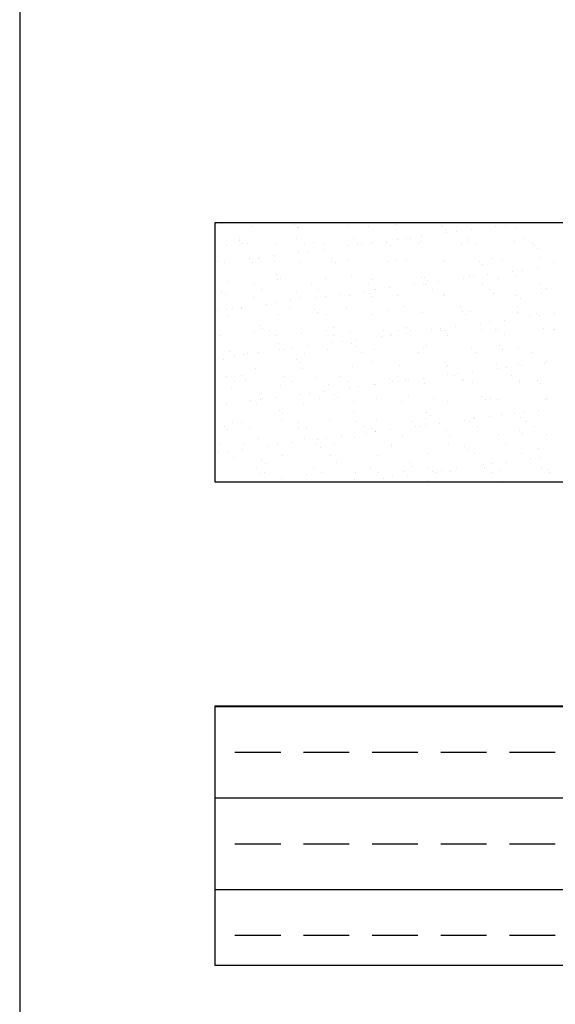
# Model space of a CAD drawing. Header units: millimetres. Extents: x -7023 to 53801, y 9849 to 33561.
# Tile 172 of 256: x 16826 to 16901, y 20841 to 20978. Entities that reach past the tile are written whole.
import ezdxf

# ---------------------------------------------------------------- set-up
doc = ezdxf.new("R2010")
doc.units = ezdxf.units.MM
doc.layers.add('.IE_podklad', color=252, linetype='Continuous')

msp = doc.modelspace()

# ---------------------------------------------------------------- linework, layer by layer
at = {"layer": '.IE_podklad', "ltscale": 30}
msp.add_line((16826.26, 22725.27), (16826.26, 20637.84), dxfattribs=at)
at = {"layer": '.IE_podklad'}
for p, q in [((16972.84, 20949.34), (16853.33, 20949.34)), ((16853.33, 20949.34), (16853.33, 20913.41)), ((16854.22, 20949.21), (16854.22, 20949.21)), ((16858.38, 20948.78), (16858.38, 20948.78)), ((16864.38, 20949.12), (16864.38, 20949.12)), ((16864.85, 20948.69), (16864.85, 20948.69)), ((16864.88, 20948.75), (16864.88, 20948.75)), ((16871.74, 20949), (16871.74, 20949)), ((16874.7, 20948.9), (16874.7, 20948.9)), ((16878.39, 20949.08), (16878.39, 20949.08)), ((16884.86, 20948.81), (16884.86, 20948.81)), ((16884.89, 20949.05), (16884.89, 20949.05)), ((16891.75, 20949.3), (16891.75, 20949.3)), ((16892.34, 20948.86), (16892.34, 20948.86)), ((16893.66, 20949.04), (16893.66, 20949.04)), ((16895.73, 20949.31), (16895.73, 20949.31)), ((16882.05, 20947.51), (16882.05, 20947.51)), ((16885.33, 20948.38), (16885.33, 20948.38)), ((16885.5, 20947.96), (16885.5, 20947.96)), ((16886.83, 20948.14), (16886.83, 20948.14)), ((16888.89, 20948.41), (16888.89, 20948.41)), ((16895.17, 20948.59), (16895.17, 20948.59)), ((16854.96, 20946.15), (16854.96, 20946.15)), ((16856.75, 20946.89), (16856.75, 20946.89)), ((16856.76, 20947.15), (16856.76, 20947.15)), ((16857.21, 20946.46), (16857.21, 20946.46)), ((16857.83, 20946.47), (16857.83, 20946.47)), ((16861.82, 20946.4), (16861.82, 20946.4)), ((16864.67, 20947.17), (16864.67, 20947.17)), ((16865.74, 20946.49), (16865.74, 20946.49)), ((16867.06, 20946.67), (16867.06, 20946.67)), ((16868.47, 20946.48), (16868.47, 20946.48)), ((16871.83, 20946.16), (16871.83, 20946.16)), ((16872.58, 20947.18), (16872.58, 20947.18)), ((16873.15, 20946.34), (16873.15, 20946.34)), ((16873.65, 20946.5), (16873.65, 20946.5)), ((16874.96, 20946.45), (16874.96, 20946.45)), ((16875.22, 20946.61), (16875.22, 20946.61)), ((16877.22, 20946.58), (16877.22, 20946.58)), ((16877.69, 20946.15), (16877.69, 20946.15)), ((16878.67, 20947.06), (16878.67, 20947.06)), ((16879.99, 20947.24), (16879.99, 20947.24)), ((16880.49, 20947.2), (16880.49, 20947.2)), ((16881.56, 20946.51), (16881.56, 20946.51)), ((16881.82, 20946.7), (16881.82, 20946.7)), ((16887.54, 20946.36), (16887.54, 20946.36)), ((16888.4, 20947.21), (16888.4, 20947.21)), ((16888.47, 20946.78), (16888.47, 20946.78)), ((16889.47, 20946.53), (16889.47, 20946.53)), ((16894.97, 20946.75), (16894.97, 20946.75)), ((16896.31, 20947.23), (16896.31, 20947.23)), ((16897.38, 20946.54), (16897.38, 20946.54)), ((16897.7, 20946.27), (16897.7, 20946.27)), ((16861.54, 20944.81), (16861.54, 20944.81)), ((16864.99, 20945.26), (16864.99, 20945.26)), ((16866.32, 20945.44), (16866.32, 20945.44)), ((16868.38, 20945.71), (16868.38, 20945.71)), ((16898.17, 20945.84), (16898.17, 20945.84)), ((16853.77, 20944), (16853.77, 20944)), ((16854.71, 20943.91), (16854.71, 20943.91)), ((16858.16, 20944.36), (16858.16, 20944.36)), ((16858.54, 20943.89), (16858.54, 20943.89)), ((16859.42, 20944.44), (16859.42, 20944.44)), ((16859.48, 20944.54), (16859.48, 20944.54)), ((16861.68, 20944.01), (16861.68, 20944.01)), ((16865.04, 20943.85), (16865.04, 20943.85)), ((16869.59, 20944.35), (16869.59, 20944.35)), ((16869.59, 20944.03), (16869.59, 20944.03)), ((16870.06, 20943.92), (16870.06, 20943.92)), ((16871.9, 20944.1), (16871.9, 20944.1)), ((16877.5, 20944.04), (16877.5, 20944.04)), ((16878.55, 20944.19), (16878.55, 20944.19)), ((16879.9, 20944.13), (16879.9, 20944.13)), ((16885.05, 20944.16), (16885.05, 20944.16)), ((16885.41, 20944.06), (16885.41, 20944.06)), ((16890.07, 20944.04), (16890.07, 20944.04)), ((16890.53, 20943.61), (16890.53, 20943.61)), ((16891.91, 20944.4), (16891.91, 20944.4)), ((16893.32, 20944.07), (16893.32, 20944.07)), ((16898.56, 20944.49), (16898.56, 20944.49)), ((16900.38, 20943.82), (16900.38, 20943.82)), ((16861.95, 20942.12), (16861.95, 20942.12)), ((16872.27, 20941.9), (16872.27, 20941.9)), ((16888.63, 20941.89), (16888.63, 20941.89)), ((16889.17, 20941.87), (16889.17, 20941.87)), ((16891.23, 20942.14), (16891.23, 20942.14)), ((16894.68, 20942.59), (16894.68, 20942.59)), ((16895.13, 20941.86), (16895.13, 20941.86)), ((16896.01, 20942.77), (16896.01, 20942.77)), ((16898.07, 20943.04), (16898.07, 20943.04)), ((16855.12, 20941.26), (16855.12, 20941.26)), ((16858.81, 20940.79), (16858.81, 20940.79)), ((16861.98, 20941.5), (16861.98, 20941.5)), ((16862.42, 20941.69), (16862.42, 20941.69)), ((16866.72, 20940.81), (16866.72, 20940.81)), ((16868.63, 20941.59), (16868.63, 20941.59)), ((16874.63, 20940.82), (16874.63, 20940.82)), ((16875.12, 20941.56), (16875.12, 20941.56)), ((16881.01, 20940.79), (16881.01, 20940.79)), ((16881.98, 20941.8), (16881.98, 20941.8)), ((16882.33, 20940.97), (16882.33, 20940.97)), ((16882.43, 20941.81), (16882.43, 20941.81)), ((16882.54, 20940.84), (16882.54, 20940.84)), ((16882.9, 20941.38), (16882.9, 20941.38)), ((16884.4, 20941.24), (16884.4, 20941.24)), ((16887.85, 20941.69), (16887.85, 20941.69)), ((16890.45, 20940.85), (16890.45, 20940.85)), ((16892.74, 20941.59), (16892.74, 20941.59)), ((16898.36, 20940.86), (16898.36, 20940.86)), ((16854.32, 20939.89), (16854.32, 20939.89)), ((16854.79, 20939.46), (16854.79, 20939.46)), ((16859.88, 20940.11), (16859.88, 20940.11)), ((16864.63, 20939.67), (16864.63, 20939.67)), ((16867.79, 20940.12), (16867.79, 20940.12)), ((16868.66, 20939.17), (16868.66, 20939.17)), ((16870.72, 20939.44), (16870.72, 20939.44)), ((16872.06, 20939.21), (16872.06, 20939.21)), ((16874.17, 20939.89), (16874.17, 20939.89)), ((16874.79, 20939.58), (16874.79, 20939.58)), ((16875.26, 20939.15), (16875.26, 20939.15)), ((16875.49, 20940.07), (16875.49, 20940.07)), ((16875.7, 20940.14), (16875.7, 20940.14)), ((16877.56, 20940.34), (16877.56, 20940.34)), ((16878.71, 20939.29), (16878.71, 20939.29)), ((16883.61, 20940.15), (16883.61, 20940.15)), ((16885.11, 20939.36), (16885.11, 20939.36)), ((16885.21, 20939.26), (16885.21, 20939.26)), ((16891.52, 20940.17), (16891.52, 20940.17)), ((16892.07, 20939.51), (16892.07, 20939.51)), ((16895.27, 20939.27), (16895.27, 20939.27)), ((16898.72, 20939.59), (16898.72, 20939.59)), ((16899.43, 20940.18), (16899.43, 20940.18)), ((16858.7, 20938.99), (16858.7, 20938.99)), ((16860.5, 20938.09), (16860.5, 20938.09)), ((16861.82, 20938.27), (16861.82, 20938.27)), ((16863.88, 20938.54), (16863.88, 20938.54)), ((16865.2, 20938.96), (16865.2, 20938.96)), ((16867.33, 20938.99), (16867.33, 20938.99)), ((16895.74, 20938.84), (16895.74, 20938.84)), ((16853.66, 20937.19), (16853.66, 20937.19)), ((16854.98, 20937.37), (16854.98, 20937.37)), ((16855.28, 20936.36), (16855.28, 20936.36)), ((16855.83, 20937.64), (16855.83, 20937.64)), ((16856.99, 20937.44), (16856.99, 20937.44)), ((16857.05, 20937.64), (16857.05, 20937.64)), ((16862.14, 20936.61), (16862.14, 20936.61)), ((16863.74, 20937.65), (16863.74, 20937.65)), ((16867.16, 20937.35), (16867.16, 20937.35)), ((16867.63, 20936.92), (16867.63, 20936.92)), ((16868.79, 20936.69), (16868.79, 20936.69)), ((16871.65, 20937.67), (16871.65, 20937.67)), ((16875.28, 20936.66), (16875.28, 20936.66)), ((16877.47, 20937.13), (16877.47, 20937.13)), ((16879.56, 20937.68), (16879.56, 20937.68)), ((16882.14, 20936.91), (16882.14, 20936.91)), ((16887.47, 20937.7), (16887.47, 20937.7)), ((16887.64, 20937.04), (16887.64, 20937.04)), ((16888.1, 20936.61), (16888.1, 20936.61)), ((16888.79, 20937), (16888.79, 20937)), ((16895.29, 20936.96), (16895.29, 20936.96)), ((16895.38, 20937.71), (16895.38, 20937.71)), ((16897.95, 20936.82), (16897.95, 20936.82)), ((16898.35, 20936.5), (16898.35, 20936.5)), ((16900.41, 20936.77), (16900.41, 20936.77)), ((16859.52, 20935.12), (16859.52, 20935.12)), ((16890.19, 20935.43), (16890.19, 20935.43)), ((16891.51, 20935.6), (16891.51, 20935.6)), ((16893.58, 20935.87), (16893.58, 20935.87)), ((16897.03, 20936.33), (16897.03, 20936.33)), ((16854.02, 20933.74), (16854.02, 20933.74)), ((16858.86, 20934.1), (16858.86, 20934.1)), ((16859.99, 20934.69), (16859.99, 20934.69)), ((16860.86, 20934.43), (16860.86, 20934.43)), ((16861.93, 20933.75), (16861.93, 20933.75)), ((16865.36, 20934.07), (16865.36, 20934.07)), ((16868.77, 20934.45), (16868.77, 20934.45)), ((16869.84, 20934.9), (16869.84, 20934.9)), ((16869.84, 20933.76), (16869.84, 20933.76)), ((16872.22, 20934.31), (16872.22, 20934.31)), ((16876.51, 20933.63), (16876.51, 20933.63)), ((16876.68, 20934.46), (16876.68, 20934.46)), ((16877.75, 20933.78), (16877.75, 20933.78)), ((16877.84, 20933.8), (16877.84, 20933.8)), ((16878.87, 20934.4), (16878.87, 20934.4)), ((16879.9, 20934.07), (16879.9, 20934.07)), ((16880, 20934.81), (16880, 20934.81)), ((16880.47, 20934.38), (16880.47, 20934.38)), ((16883.35, 20934.53), (16883.35, 20934.53)), ((16884.59, 20934.48), (16884.59, 20934.48)), ((16884.67, 20934.7), (16884.67, 20934.7)), ((16885.37, 20934.37), (16885.37, 20934.37)), ((16885.66, 20933.79), (16885.66, 20933.79)), ((16886.74, 20934.97), (16886.74, 20934.97)), ((16890.31, 20934.59), (16890.31, 20934.59)), ((16892.23, 20934.61), (16892.23, 20934.61)), ((16892.5, 20934.49), (16892.5, 20934.49)), ((16893.57, 20933.81), (16893.57, 20933.81)), ((16898.88, 20934.7), (16898.88, 20934.7)), ((16900.41, 20934.5), (16900.41, 20934.5)), ((16900.48, 20934.5), (16900.48, 20934.5)), ((16862.2, 20932.67), (16862.2, 20932.67)), ((16866.23, 20932.27), (16866.23, 20932.27)), ((16869.68, 20932.73), (16869.68, 20932.73)), ((16871, 20932.9), (16871, 20932.9)), ((16872.36, 20932.58), (16872.36, 20932.58)), ((16873.06, 20933.17), (16873.06, 20933.17)), ((16882.68, 20932.36), (16882.68, 20932.36)), ((16892.84, 20932.27), (16892.84, 20932.27)), ((16855.44, 20931.47), (16855.44, 20931.47)), ((16856, 20930.93), (16856, 20930.93)), ((16857.32, 20931.1), (16857.32, 20931.1)), ((16857.88, 20931.28), (16857.88, 20931.28)), ((16859.39, 20931.37), (16859.39, 20931.37)), ((16862.3, 20931.72), (16862.3, 20931.72)), ((16862.84, 20931.83), (16862.84, 20931.83)), ((16864.16, 20932), (16864.16, 20932)), ((16865.79, 20931.29), (16865.79, 20931.29)), ((16868.95, 20931.8), (16868.95, 20931.8)), ((16872.83, 20932.15), (16872.83, 20932.15)), ((16873.7, 20931.31), (16873.7, 20931.31)), ((16875.44, 20931.77), (16875.44, 20931.77)), ((16881.61, 20931.32), (16881.61, 20931.32)), ((16882.3, 20932.02), (16882.3, 20932.02)), ((16888.95, 20932.1), (16888.95, 20932.1)), ((16889.52, 20931.34), (16889.52, 20931.34)), ((16893.31, 20931.84), (16893.31, 20931.84)), ((16895.45, 20932.07), (16895.45, 20932.07)), ((16897.43, 20931.35), (16897.43, 20931.35)), ((16854.57, 20930.44), (16854.57, 20930.44)), ((16864.73, 20930.35), (16864.73, 20930.35)), ((16865.2, 20929.92), (16865.2, 20929.92)), ((16875.04, 20930.13), (16875.04, 20930.13)), ((16885.21, 20930.04), (16885.21, 20930.04)), ((16885.67, 20929.61), (16885.67, 20929.61)), ((16892.39, 20929.72), (16892.39, 20929.72)), ((16895.52, 20929.82), (16895.52, 20929.82)), ((16895.92, 20929.6), (16895.92, 20929.6)), ((16899.04, 20929.8), (16899.04, 20929.8)), ((16899.37, 20930.06), (16899.37, 20930.06)), ((16859.02, 20929.2), (16859.02, 20929.2)), ((16865.52, 20929.17), (16865.52, 20929.17)), ((16872.38, 20929.42), (16872.38, 20929.42)), ((16879.03, 20929.5), (16879.03, 20929.5)), ((16885.53, 20929.47), (16885.53, 20929.47)), ((16885.69, 20928.26), (16885.69, 20928.26)), ((16887.01, 20928.43), (16887.01, 20928.43)), ((16889.08, 20928.7), (16889.08, 20928.7)), ((16892.53, 20929.16), (16892.53, 20929.16)), ((16893.85, 20929.33), (16893.85, 20929.33)), ((16855, 20928.06), (16855, 20928.06)), ((16856.07, 20927.38), (16856.07, 20927.38)), ((16857.09, 20928.12), (16857.09, 20928.12)), ((16857.56, 20927.69), (16857.56, 20927.69)), ((16862.46, 20926.82), (16862.46, 20926.82)), ((16862.91, 20928.07), (16862.91, 20928.07)), ((16863.98, 20927.39), (16863.98, 20927.39)), ((16867.41, 20927.9), (16867.41, 20927.9)), ((16869.11, 20926.91), (16869.11, 20926.91)), ((16870.82, 20928.09), (16870.82, 20928.09)), ((16871.89, 20927.4), (16871.89, 20927.4)), ((16875.41, 20926.9), (16875.41, 20926.9)), ((16875.6, 20926.88), (16875.6, 20926.88)), ((16877.57, 20927.81), (16877.57, 20927.81)), ((16878.04, 20927.38), (16878.04, 20927.38)), ((16878.73, 20928.1), (16878.73, 20928.1)), ((16878.86, 20927.36), (16878.86, 20927.36)), ((16879.8, 20927.42), (16879.8, 20927.42)), ((16880.18, 20927.53), (16880.18, 20927.53)), ((16882.24, 20927.8), (16882.24, 20927.8)), ((16882.46, 20927.12), (16882.46, 20927.12)), ((16886.64, 20928.12), (16886.64, 20928.12)), ((16887.71, 20927.43), (16887.71, 20927.43)), ((16887.88, 20927.59), (16887.88, 20927.59)), ((16889.11, 20927.21), (16889.11, 20927.21)), ((16894.55, 20928.13), (16894.55, 20928.13)), ((16895.61, 20927.18), (16895.61, 20927.18)), ((16895.62, 20927.45), (16895.62, 20927.45)), ((16898.05, 20927.5), (16898.05, 20927.5)), ((16898.52, 20927.07), (16898.52, 20927.07)), ((16855.6, 20926.57), (16855.6, 20926.57)), ((16859.77, 20925.67), (16859.77, 20925.67)), ((16865.18, 20925.56), (16865.18, 20925.56)), ((16866.5, 20925.73), (16866.5, 20925.73)), ((16868.57, 20926), (16868.57, 20926)), ((16869.94, 20925.58), (16869.94, 20925.58)), ((16872.02, 20926.46), (16872.02, 20926.46)), ((16873.34, 20926.63), (16873.34, 20926.63)), ((16854.89, 20924.2), (16854.89, 20924.2)), ((16858.34, 20924.66), (16858.34, 20924.66)), ((16859.18, 20924.31), (16859.18, 20924.31)), ((16859.67, 20924.83), (16859.67, 20924.83)), ((16859.93, 20924.92), (16859.93, 20924.92)), ((16861.73, 20925.1), (16861.73, 20925.1)), ((16865.68, 20924.28), (16865.68, 20924.28)), ((16867.84, 20924.93), (16867.84, 20924.93)), ((16870.4, 20925.15), (16870.4, 20925.15)), ((16872.54, 20924.52), (16872.54, 20924.52)), ((16875.75, 20924.95), (16875.75, 20924.95)), ((16879.19, 20924.61), (16879.19, 20924.61)), ((16880.25, 20925.36), (16880.25, 20925.36)), ((16883.66, 20924.96), (16883.66, 20924.96)), ((16885.69, 20924.58), (16885.69, 20924.58)), ((16890.41, 20925.27), (16890.41, 20925.27)), ((16890.88, 20924.84), (16890.88, 20924.84)), ((16891.57, 20924.98), (16891.57, 20924.98)), ((16892.55, 20924.83), (16892.55, 20924.83)), ((16899.2, 20924.91), (16899.2, 20924.91)), ((16899.48, 20924.99), (16899.48, 20924.99)), ((16862.3, 20923.35), (16862.3, 20923.35)), ((16862.77, 20922.92), (16862.77, 20922.92)), ((16872.61, 20923.13), (16872.61, 20923.13)), ((16882.78, 20923.04), (16882.78, 20923.04)), ((16893.09, 20922.82), (16893.09, 20922.82)), ((16894.87, 20922.89), (16894.87, 20922.89)), ((16896.19, 20923.06), (16896.19, 20923.06)), ((16898.26, 20923.34), (16898.26, 20923.34)), ((16855.76, 20921.68), (16855.76, 20921.68)), ((16857.05, 20921.7), (16857.05, 20921.7)), ((16862.62, 20921.93), (16862.62, 20921.93)), ((16864.96, 20921.71), (16864.96, 20921.71)), ((16869.27, 20922.01), (16869.27, 20922.01)), ((16872.87, 20921.73), (16872.87, 20921.73)), ((16875.76, 20921.98), (16875.76, 20921.98)), ((16880.78, 20921.74), (16880.78, 20921.74)), ((16882.63, 20922.23), (16882.63, 20922.23)), ((16883.24, 20922.61), (16883.24, 20922.61)), ((16884.58, 20921.54), (16884.58, 20921.54)), ((16888.03, 20921.99), (16888.03, 20921.99)), ((16888.69, 20921.75), (16888.69, 20921.75)), ((16889.27, 20922.31), (16889.27, 20922.31)), ((16889.36, 20922.16), (16889.36, 20922.16)), ((16891.42, 20922.44), (16891.42, 20922.44)), ((16895.77, 20922.28), (16895.77, 20922.28)), ((16896.6, 20921.77), (16896.6, 20921.77)), ((16854.66, 20921.12), (16854.66, 20921.12)), ((16855.13, 20920.69), (16855.13, 20920.69)), ((16858.12, 20921.01), (16858.12, 20921.01)), ((16864.98, 20920.9), (16864.98, 20920.9)), ((16866.03, 20921.03), (16866.03, 20921.03)), ((16873.94, 20921.04), (16873.94, 20921.04)), ((16874.36, 20920.19), (16874.36, 20920.19)), ((16875.14, 20920.81), (16875.14, 20920.81)), ((16875.61, 20920.38), (16875.61, 20920.38)), ((16875.68, 20920.36), (16875.68, 20920.36)), ((16877.75, 20920.64), (16877.75, 20920.64)), ((16881.2, 20921.09), (16881.2, 20921.09)), ((16881.85, 20921.06), (16881.85, 20921.06)), ((16882.52, 20921.26), (16882.52, 20921.26)), ((16885.45, 20920.59), (16885.45, 20920.59)), ((16889.76, 20921.07), (16889.76, 20921.07)), ((16895.62, 20920.5), (16895.62, 20920.5)), ((16896.09, 20920.07), (16896.09, 20920.07)), ((16897.67, 20921.09), (16897.67, 20921.09)), ((16899.36, 20920.02), (16899.36, 20920.02)), ((16857.34, 20918.67), (16857.34, 20918.67)), ((16859.34, 20919.41), (16859.34, 20919.41)), ((16864.07, 20918.84), (16864.07, 20918.84)), ((16865.84, 20919.38), (16865.84, 20919.38)), ((16867.52, 20919.29), (16867.52, 20919.29)), ((16868.85, 20919.46), (16868.85, 20919.46)), ((16870.91, 20919.74), (16870.91, 20919.74)), ((16872.7, 20919.63), (16872.7, 20919.63)), ((16879.35, 20919.72), (16879.35, 20919.72)), ((16885.71, 20918.6), (16885.71, 20918.6)), ((16885.85, 20919.68), (16885.85, 20919.68)), ((16892.71, 20919.93), (16892.71, 20919.93)), ((16893.62, 20918.62), (16893.62, 20918.62)), ((16853.85, 20917.49), (16853.85, 20917.49)), ((16854.07, 20918.54), (16854.07, 20918.54)), ((16855.17, 20917.66), (16855.17, 20917.66)), ((16857.24, 20917.94), (16857.24, 20917.94)), ((16860.69, 20918.39), (16860.69, 20918.39)), ((16861.98, 20918.56), (16861.98, 20918.56)), ((16862.01, 20918.56), (16862.01, 20918.56)), ((16867.51, 20918.58), (16867.51, 20918.58)), ((16867.97, 20918.15), (16867.97, 20918.15)), ((16869.89, 20918.57), (16869.89, 20918.57)), ((16877.8, 20918.59), (16877.8, 20918.59)), ((16877.82, 20918.36), (16877.82, 20918.36)), ((16882.79, 20917.33), (16882.79, 20917.33)), ((16887.98, 20918.27), (16887.98, 20918.27)), ((16888.45, 20917.84), (16888.45, 20917.84)), ((16889.43, 20917.42), (16889.43, 20917.42)), ((16895.93, 20917.39), (16895.93, 20917.39)), ((16898.3, 20918.05), (16898.3, 20918.05)), ((16855.92, 20916.79), (16855.92, 20916.79)), ((16859.87, 20916.35), (16859.87, 20916.35)), ((16860.34, 20915.92), (16860.34, 20915.92)), ((16862.78, 20917.03), (16862.78, 20917.03)), ((16869.43, 20917.12), (16869.43, 20917.12)), ((16870.18, 20916.13), (16870.18, 20916.13)), ((16875.92, 20917.09), (16875.92, 20917.09)), ((16880.35, 20916.04), (16880.35, 20916.04)), ((16891.7, 20915.9), (16891.7, 20915.9)), ((16893.76, 20916.17), (16893.76, 20916.17)), ((16897.21, 20916.62), (16897.21, 20916.62)), ((16898.54, 20916.8), (16898.54, 20916.8)), ((16859.1, 20915.34), (16859.1, 20915.34)), ((16859.5, 20914.52), (16859.5, 20914.52)), ((16860.18, 20914.65), (16860.18, 20914.65)), ((16867.01, 20915.35), (16867.01, 20915.35)), ((16868.08, 20914.67), (16868.08, 20914.67)), ((16872.86, 20914.74), (16872.86, 20914.74)), ((16874.92, 20915.37), (16874.92, 20915.37)), ((16875.99, 20914.68), (16875.99, 20914.68)), ((16879.51, 20914.82), (16879.51, 20914.82)), ((16880.82, 20915.61), (16880.82, 20915.61)), ((16882.83, 20915.38), (16882.83, 20915.38)), ((16883.54, 20914.82), (16883.54, 20914.82)), ((16883.9, 20914.7), (16883.9, 20914.7)), ((16884.86, 20915), (16884.86, 20915)), ((16886.01, 20914.79), (16886.01, 20914.79)), ((16886.93, 20915.27), (16886.93, 20915.27)), ((16890.38, 20915.72), (16890.38, 20915.72)), ((16890.66, 20915.82), (16890.66, 20915.82)), ((16890.74, 20915.39), (16890.74, 20915.39)), ((16891.81, 20914.71), (16891.81, 20914.71)), ((16892.87, 20915.04), (16892.87, 20915.04)), ((16898.65, 20915.41), (16898.65, 20915.41)), ((16899.52, 20915.12), (16899.52, 20915.12)), ((16899.72, 20914.73), (16899.72, 20914.73)), ((16853.33, 20913.41), (16972.84, 20913.41)), ((16862.55, 20913.9), (16862.55, 20913.9)), ((16866, 20914.49), (16866, 20914.49)), ((16872.71, 20913.81), (16872.71, 20913.81)), ((16873.25, 20913.47), (16873.25, 20913.47)), ((16876.7, 20913.92), (16876.7, 20913.92)), ((16878.02, 20914.1), (16878.02, 20914.1)), ((16880.09, 20914.37), (16880.09, 20914.37)), ((16883.03, 20913.59), (16883.03, 20913.59)), ((16893.19, 20913.5), (16893.19, 20913.5)), ((16972.84, 20882.28), (16853.33, 20882.28)), ((16853.33, 20882.28), (16853.33, 20846.35)), ((16853.33, 20882.26), (16972.84, 20882.26)), ((16856.13, 20875.91), (16862.48, 20875.91)), ((16865.65, 20875.91), (16872, 20875.91)), ((16875.18, 20875.91), (16881.53, 20875.91)), ((16884.7, 20875.91), (16891.05, 20875.91)), ((16894.23, 20875.91), (16900.58, 20875.91)), ((16853.33, 20869.56), (16972.84, 20869.56)), ((16856.13, 20863.21), (16862.48, 20863.21)), ((16865.65, 20863.21), (16872, 20863.21)), ((16875.18, 20863.21), (16881.53, 20863.21)), ((16884.7, 20863.21), (16891.05, 20863.21)), ((16894.23, 20863.21), (16900.58, 20863.21)), ((16853.33, 20856.86), (16972.84, 20856.86)), ((16856.13, 20850.51), (16862.48, 20850.51)), ((16865.65, 20850.51), (16872, 20850.51)), ((16875.18, 20850.51), (16881.53, 20850.51)), ((16884.7, 20850.51), (16891.05, 20850.51)), ((16894.23, 20850.51), (16900.58, 20850.51)), ((16853.33, 20846.35), (16972.84, 20846.35))]:
    msp.add_line(p, q, dxfattribs=at)

doc.saveas('drawing.dxf')
